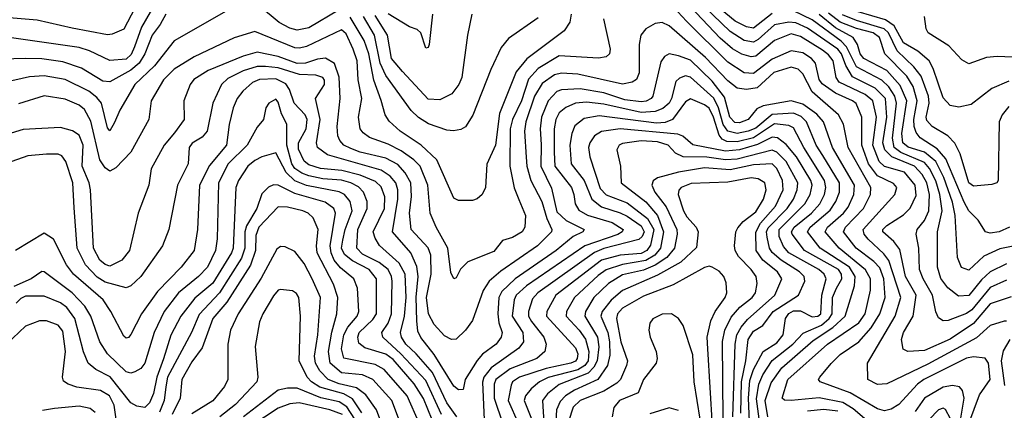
# Model space of a CAD drawing. Extents: x 501367 to 657802, y 482273 to 547541.
# Tile 97 of 256: x 541680 to 545886, y 511813 to 513481. Entities that reach past the tile are written whole.
import ezdxf

# ---------------------------------------------------------------- set-up
doc = ezdxf.new("R2010")
doc.units = 0

msp = doc.modelspace()

# ---------------------------------------------------------------- linework, layer by layer
at = {"layer": '0CON20XD'}
for points in [[(542201.5, 513588.5), (542125, 513440.6), (542075, 513418.7), (542055, 513416.5), (541904.3, 513444.3), (541755, 513479.5), (541583.2, 513493.2)], [(545895, 512193.3), (545885, 512194.5), (545825, 512176), (545767.8, 512122.2), (545560, 512010), (545385, 511926.6), (545345, 511923.5), (545303.1, 511945), (545301.8, 512015), (545419.8, 512215), (545443.8, 512295), (545393, 512453), (545372, 512482), (545305, 512543.8), (545287.3, 512565), (545283.2, 512585), (545418.9, 512735), (545426.9, 512765), (545412.2, 512782.2), (545345, 512815.1), (545305.6, 512865), (545277.9, 512945), (545277.8, 513065), (545252.8, 513122.8), (545238.2, 513135), (545165, 513166.9), (545107.6, 513207.6), (545094.8, 513225.2), (545079.5, 513295), (545062.5, 513315), (545025, 513339.3), (544975, 513348.3), (544895, 513312.3), (544815, 513251.1), (544775, 513254.8), (544705, 513299.8), (544528, 513475), (544455.2, 513555)], [(545915, 512298.4), (545825, 512267.3), (545755, 512183.5), (545655, 512116.4), (545545, 512067.9), (545473.8, 512063.8), (545454.2, 512074.2), (545447.4, 512115), (545455.8, 512145), (545497.2, 512215), (545509.8, 512305), (545463.8, 512385), (545440.4, 512500.4), (545414.3, 512534.3), (545367.6, 512575), (545367.1, 512585), (545385, 512602.7), (545455, 512647.3), (545484.3, 512675.7), (545510, 512730), (545505.8, 512775), (545459.7, 512829.7), (545375, 512853.7), (545351.9, 512875), (545324, 512945), (545340.1, 513065), (545325.2, 513135), (545291.9, 513161.9), (545181.3, 513215), (545167.8, 513235), (545154.8, 513305), (545135, 513330.6), (545108.8, 513351.2), (545015, 513408.8), (544975, 513420.9), (544905, 513392.2), (544825, 513325.8), (544805, 513322.5), (544765, 513333.8), (544725, 513356.9), (544672.1, 513402.1), (544518.1, 513565)], [(545895, 512369.5), (545825, 512337.1), (545747.2, 512242.8), (545725, 512226.2), (545646.5, 512196.5), (545625, 512195.3), (545605, 512207.5), (545593.5, 512233.5), (545580, 512305), (545539.8, 512375), (545524.1, 512415), (545520.7, 512505), (545510, 512565), (545513.3, 512585), (545545, 512624), (545563.3, 512665), (545566.2, 512735), (545555.7, 512785), (545535, 512820.4), (545502.8, 512855), (545406.1, 512896.1), (545375.4, 512925), (545367.7, 512955), (545384.7, 513065), (545378.8, 513145), (545335, 513188.2), (545237.7, 513237.7), (545209.6, 513285), (545190.3, 513335), (545174.6, 513354.6), (545045, 513444.4), (544995, 513467.6), (544965, 513470.9), (544905, 513459.7), (544835, 513396.1), (544815, 513385.5), (544775, 513392.7), (544715, 513430.6), (544567.4, 513575)], [(542563, 513517), (542339.7, 513390.3), (542255.6, 513284.4), (542171.8, 513205), (542107.5, 513095), (542085, 513042), (542065, 513006), (542055, 513020), (542030, 513125), (542009.5, 513149.5), (541975.6, 513175.6), (541875, 513225.2), (541785, 513241.1), (541723, 513237), (541615, 513212.7)], [(542259.5, 513550.5), (542200.6, 513449.4), (542170.5, 513365), (542157.2, 513332.8), (542135, 513312.7), (542065, 513307.4), (541978.5, 513348.5), (541935, 513362.6), (541625, 513406.1)], [(543045, 513522.8), (542915, 513446.9), (542865, 513436.4), (542834.6, 513444.6), (542788.7, 513468.7), (542705, 513539.3)], [(544895, 513508.2), (544815, 513445.4), (544785, 513450), (544737, 513475), (544648, 513548)], [(545895, 512439.1), (545825, 512403.8), (545789.2, 512370.8), (545735, 512303.1), (545690.7, 512300.7), (545645, 512336.7), (545615.4, 512375.4), (545600.4, 512425), (545600.6, 512575), (545621.1, 512665), (545610.1, 512735), (545593.1, 512793.1), (545566.3, 512846.3), (545545, 512871.9), (545444.7, 512914.7), (545415.8, 512935.8), (545407.9, 512975), (545425.5, 513125), (545418.4, 513155), (545392.8, 513195), (545363.6, 513223.6), (545255, 513279.5), (545212.6, 513365), (545189.7, 513389.7), (545065, 513480.7), (544985, 513519.3)], [(545908, 512595), (545863.8, 512575), (545825, 512568.9), (545805.2, 512575.2), (545775, 512625.8), (545735, 512665.4), (545715, 512701.8), (545636.9, 512886.9), (545599.4, 512929.4), (545527.2, 512977.2), (545509.1, 512999.1), (545500.5, 513025), (545500.1, 513055), (545514.4, 513135), (545496.2, 513196.2), (545469.5, 513239.5), (545376.2, 513335), (545352.8, 513405), (545325.3, 513425), (545255, 513443), (545185, 513470.5), (545135, 513508.6)], [(545905, 513218.6), (545832.5, 513187.5), (545745, 513119.6), (545692.2, 513107.8), (545655, 513114.6), (545625, 513147.3), (545582.8, 513272.8), (545564.9, 513304.9), (545516.2, 513346.2), (545455, 513382.8), (545415.1, 513455.1), (545379, 513481), (545262.4, 513515)], [(542305.2, 513505), (542280.3, 513460.3), (542246.5, 513415), (542215.2, 513335), (542190.3, 513295), (542155, 513266), (542065, 513215.7), (542035, 513219.3), (541945, 513274.8), (541865, 513301.4), (541775, 513314.1), (541705, 513315.6), (541605, 513311.9)], [(545735, 511756.4), (545780.7, 511879.3), (545825.8, 511945), (545818.5, 512015), (545805, 512035.4), (545755, 512041), (545725, 512035.5), (545541.8, 511945), (545514.8, 511925), (545435, 511838.7), (545402.2, 511817.8), (545375, 511810.8), (545345, 511819.5), (545227.5, 511887.5), (545099.6, 511935), (545092.9, 511945), (545098.2, 511955), (545146.8, 512013.2), (545185, 512051.4), (545265, 512105.7), (545317.9, 512165), (545354.5, 512225), (545377.5, 512295), (545371.7, 512375), (545355, 512421), (545328.8, 512448.8), (545253.7, 512505), (545199.6, 512575), (545208.4, 512595), (545284.8, 512675), (545314.8, 512735), (545315.9, 512765), (545219.8, 512935), (545199.1, 513035), (545177.7, 513075), (545065, 513173.8), (545025, 513250.5), (545005, 513269.8), (544975, 513278.6), (544902.1, 513255), (544830.1, 513189.9), (544785, 513183.6), (544745, 513188.8), (544705, 513220.2), (544610.1, 513320.1), (544455, 513454.7), (544425, 513469.1), (544395.2, 513464.8), (544355, 513442.7), (544333.3, 513415), (544325.8, 513375), (544325.8, 513254.2), (544315, 513225.7), (544296.9, 513215), (544255, 513205.2), (544065, 513248.3), (543995, 513253.1), (543965, 513245.2), (543911.7, 513208.3), (543880, 513155), (543841.9, 513045), (543837.2, 513005), (543843.6, 512893.6), (543846.4, 512855), (543863.8, 512793.8), (543910.4, 512705), (543931.8, 512631.8), (543953.3, 512585), (543952.3, 512575), (543892.8, 512515), (543735, 512407.5), (543685.9, 512365), (543659.8, 512325), (543615, 512196.9), (543585.2, 512154.8), (543545, 512116.5), (543525, 512115.5), (543495, 512131.5), (543450.2, 512180.2), (543426, 512225), (543418, 512295), (543437.8, 512395), (543437.2, 512475), (543425, 512507.6), (543352.3, 512585), (543344.8, 512654.8), (543354, 512726), (543350.9, 512785), (543327.4, 512827.4), (543295, 512862.2), (543245, 512889.7), (543135, 512915.1), (543095, 512930.5), (543065.4, 512945), (543048.1, 512965), (543039.8, 512985), (543036, 513025), (543049, 513145), (543045.1, 513235.1), (543024.4, 513294.4), (542986.6, 513316.6), (542952.4, 513312.4), (542901.4, 513295), (542865, 513294.4), (542785, 513324.6), (542695, 513342.3), (542634.6, 513325.4), (542486, 513264), (542423.9, 513226.1), (542408.2, 513205), (542381.2, 513135), (542382.8, 513055), (542341.4, 512998.6), (542297.3, 512945), (542242.2, 512845), (542231.6, 512775), (542186.6, 512655), (542149.3, 512495), (542116.3, 512453.7), (542065, 512428.4), (542045, 512436.1), (542023, 512455), (541995.2, 512505), (541983.1, 512755), (541976.9, 512785), (541947.2, 512855), (541952.1, 512945), (541935, 512988.5), (541906.1, 513006.1), (541855, 513020.3), (541695, 513012.4), (541644, 512996)], [(544174.5, 513485), (544202.2, 513355), (544200, 513335), (544185, 513322.5), (544153, 513317), (543985, 513326.5), (543895, 513272.1), (543853.4, 513226.6), (543824.1, 513135), (543784.9, 513055.1), (543775.4, 513015), (543773.5, 512855), (543792.7, 512762.7), (543812.8, 512712.8), (543840.5, 512645), (543837.9, 512595), (543826.4, 512575), (543785, 512551.8), (543742, 512538), (543705, 512491.5), (543595, 512446.7), (543563.9, 512416.1), (543545, 512378.8), (543534.3, 512374.3), (543521.7, 512401.7), (543509.7, 512505), (543459.3, 512595), (543434.2, 512655), (543424.4, 512775), (543390.4, 512855), (543363.3, 512883.3), (543310.5, 512920.5), (543255, 512949.4), (543175, 512978.2), (543147.5, 512997.5), (543134.2, 513015), (543128.1, 513065), (543141.6, 513145), (543126.4, 513225), (543122, 513305), (543105.4, 513355.4), (543075, 513420.6), (543055, 513438.1), (542905, 513366.1), (542875, 513359.3), (542855, 513361.5), (542685, 513430.9), (542596, 513404), (542425, 513322.3), (542340.5, 513269.5), (542295, 513224.6), (542241.3, 513135), (542232.5, 513055), (542155, 512915.5), (542091.7, 512848.3), (542065.5, 512834.5), (542045, 512848.2), (542022.5, 512882.5), (541985, 513047.5), (541957.1, 513097.1), (541935, 513116.2), (541875, 513142.3), (541785, 513156.5), (541675, 513121.2)], [(544035.9, 513505), (544029.6, 513470.4), (544006.7, 513433.3), (543846, 513314), (543801.7, 513258.3), (543729.9, 513080.1), (543712.8, 512945), (543675.7, 512864.3), (543670.6, 512765), (543655.9, 512735), (543635, 512716.3), (543615, 512709.5), (543555, 512709.6), (543535, 512718.9), (543462.8, 512882.8), (543395.9, 512945.9), (543305.7, 513005.7), (543258.1, 513048.1), (543241.2, 513075), (543225, 513135.6), (543193.1, 513223.1), (543171.2, 513335), (543152.4, 513392.4), (543091.9, 513491.9)], [(543895, 513488.9), (543768.5, 513401.5), (543737, 513363), (543692.2, 513267.8), (543616.5, 513073.5), (543585, 513024), (543565, 513012.5), (543533, 513007), (543505, 513010), (543426, 513036), (543383.5, 513063.5), (543352.8, 513092.8), (543245, 513242.5), (543220.7, 513295), (543195.6, 513415), (543148.6, 513495)], [(543612.3, 513505), (543592.7, 513415), (543568.4, 513235), (543556.1, 513203.9), (543525.7, 513164.3), (543475, 513139.1), (543425, 513141.9), (543315, 513259.8), (543268.3, 513315), (543251.2, 513415), (543198.6, 513498.6)], [(543443.5, 513505), (543430, 513375), (543425, 513362.5), (543415, 513360), (543394, 513425), (543378.7, 513438.7), (543345, 513451.1), (543255, 513506.5)], [(545975, 512524.5), (545867.6, 512502.4), (545799.1, 512470.9), (545735, 512411.1), (545703, 512423), (545685.7, 512465), (545676.8, 512645), (545665, 512702.3), (545627.6, 512807.6), (545592.9, 512875), (545545.2, 512915.2), (545475, 512937.4), (545453.3, 512955), (545448, 512995), (545469.1, 513135), (545440.7, 513200.7), (545383.7, 513263.7), (545286.7, 513315), (545270.9, 513335), (545259.5, 513375), (545240, 513405), (545165, 513446), (545095, 513503.9)], [(545905, 513110.4), (545876.7, 513075), (545864.1, 513045), (545860, 512795), (545853.8, 512785), (545832.8, 512777.2), (545755, 512770.7), (545735, 512784.6), (545697.9, 512907.9), (545674.1, 512954.1), (545644.8, 512984.8), (545577.7, 513025), (545555, 513051.1), (545552.5, 513065), (545565.1, 513125), (545562.1, 513155), (545530.4, 513240.4), (545500, 513280), (545428.3, 513348.3), (545391.1, 513425), (545372.5, 513442.5), (545255, 513477.1), (545195, 513501.9)], [(545985, 513318.7), (545856.2, 513323.8), (545809.6, 513320.4), (545735, 513293.3), (545705, 513310), (545649.1, 513369.1), (545560.8, 513425), (545552.4, 513442.4), (545544.5, 513495)], [(545288.7, 511778.7), (545240, 511820), (545196.1, 511846.1), (545095, 511866.4), (544975.6, 511854.4), (544946.7, 511856.7), (544937.5, 511865), (544961, 511945), (545131.1, 512095), (545265, 512186.5), (545291.4, 512225), (545314.5, 512325.5), (545314.2, 512375), (545293.5, 512413.5), (545180.4, 512505), (545121.5, 512575), (545131.2, 512595), (545198.9, 512655), (545218.8, 512681.2), (545243.8, 512735), (545246.4, 512775), (545152.7, 512935), (545113.5, 513045), (545085, 513078.4), (545025, 513120.8), (544975, 513134.2), (544856.3, 513113.7), (544829.3, 513100.7), (544792.5, 513055), (544755, 513041), (544735, 513042.2), (544713.3, 513065), (544690.6, 513150.6), (544638.4, 513218.4), (544545, 513308.8), (544495, 513327.5), (544455, 513334.7), (544435, 513323.8), (544418.3, 513301.7), (544384.8, 513155.2), (544378.2, 513145), (544356.6, 513133.4), (544335, 513130), (544265, 513139.4), (544175, 513169.2), (544075, 513186.2), (543995, 513181.2), (543975, 513174), (543938.3, 513135), (543909.2, 513065), (543903.6, 513015), (543907.9, 512947.9), (543906.1, 512855), (543951.8, 512761.8), (543975, 512660.3), (544015, 512623.6), (544090.8, 512585), (544085.8, 512575), (544044.7, 512555.3), (543971.7, 512495), (543796.1, 512373.9), (543740.1, 512319.9), (543727.5, 512295), (543722.3, 512225), (543726.7, 512186.7), (543740.8, 512145), (543736.9, 512125), (543715.3, 512095), (543657.4, 512052.6), (543633.8, 512026.2), (543583.8, 511945), (543575, 511902.5), (543555, 511900), (543535, 511916.4), (543450.9, 512050.9), (543393.9, 512123.9), (543381.5, 512151.5), (543376.2, 512195), (543374.3, 512295.7), (543381.8, 512385), (543377.1, 512427.1), (543350.6, 512485), (543273.2, 512575), (543296.1, 512715), (543295.1, 512755), (543286.4, 512785), (543262.9, 512812.9), (543225, 512838.3), (542995, 512903.5), (542952.5, 512935), (542948.1, 512955), (542963.5, 513055), (542944.6, 513145), (542982.5, 513205), (542982.5, 513222.5), (542975, 513234.7), (542945, 513243.7), (542875, 513246.7), (542785, 513275.6), (542730.7, 513280.7), (542695, 513281.6), (542635, 513262.1), (542569.5, 513230.5), (542542.5, 513205), (542505.8, 513125), (542481.2, 513005), (542459.8, 512980.2), (542416.5, 512953.5), (542404.7, 512935), (542399.8, 512865), (542354.2, 512775), (542316.9, 512585), (542290.4, 512515), (542197.3, 512385), (542155, 512345.3), (542135, 512336.6), (542045, 512359.7), (542011.3, 512381.3), (541961.2, 512435), (541925.5, 512505), (541912.8, 512677.2), (541907, 512785), (541877.4, 512875), (541860.2, 512900.2), (541845, 512906.7), (541795, 512906.7), (541715, 512899.7), (541646.7, 512875)], [(543547.9, 511785), (543505, 511844.8), (543444.1, 511974.1), (543373.8, 512055), (543330, 512095), (543311.2, 512125), (543306.6, 512145), (543324.4, 512215.6), (543330.5, 512295), (543326.6, 512395), (543301.8, 512441.8), (543217.6, 512517.6), (543198.5, 512548.5), (543190.6, 512575), (543239.2, 512675), (543240, 512725), (543225, 512767.8), (543200.3, 512790.3), (543135, 512816.7), (543056.7, 512836.7), (542965.1, 512845.1), (542915, 512860.8), (542895, 512877.3), (542871.3, 512928.7), (542871.9, 512955), (542903.9, 513015), (542908.9, 513055), (542899.8, 513075), (542853.3, 513125), (542832.9, 513182.9), (542817.7, 513207.7), (542775, 513228.5), (542705, 513225.2), (542675, 513212.7), (542634, 513176), (542609.5, 513145), (542592.4, 513105), (542575, 513033.8), (542564, 512945), (542491, 512859), (542448.1, 512775), (542440.5, 512585), (542425.8, 512495), (542370.7, 512425), (542269.6, 512320.4), (542200.6, 512225), (542155, 512136.7), (542145, 512123.5), (542135, 512121.5), (542125, 512129.5), (542070.3, 512235), (542036.4, 512285), (541910.7, 512395), (541880.2, 512435), (541825, 512543.3), (541785, 512569.6), (541661.9, 512495)], [(544876.4, 511785), (544864.9, 511855.1), (544889.6, 511930.4), (544935.8, 511994.2), (545069.4, 512110.6), (545153, 512167), (545207, 512215), (545245.5, 512344.5), (545248.4, 512385), (545225.4, 512425), (545100.2, 512505), (545044.8, 512575), (545057.4, 512595), (545142, 512668), (545166.4, 512705), (545182.7, 512745), (545181.8, 512785), (545111.5, 512901.5), (545083, 512945), (545041.5, 513045), (545017.8, 513067.8), (544985, 513081.9), (544895, 513075.7), (544825, 513018.2), (544792.2, 513005), (544745, 512995.6), (544705.1, 513005.1), (544685, 513033.1), (544665, 513105.3), (544645.4, 513145.4), (544545, 513236.4), (544525, 513240.9), (544498.4, 513231.6), (544483.2, 513216.8), (544465.2, 513145), (544454.8, 513125), (544428, 513102), (544395, 513088.6), (544335, 513084.7), (544175, 513120.1), (544101.2, 513128.8), (544055, 513125.2), (544013.9, 513106.1), (543985, 513082.8), (543970.6, 513055), (543963.1, 513015), (543963.5, 512915), (543966.7, 512855), (544036.8, 512765), (544047.7, 512735), (544052.6, 512695), (544068.5, 512668.5), (544106.4, 512646.4), (544210.9, 512615), (544257.4, 512585), (544254.2, 512575), (544235.9, 512564.1), (544093.8, 512516.2), (543845.2, 512345), (543800.7, 512305), (543792, 512285), (543784.2, 512215), (543828.9, 512145), (543832.5, 512105), (543811.9, 512078.2), (543694.9, 511995.1), (543662.9, 511955), (543656.9, 511933.1), (543665, 511772.9)], [(543482.3, 511795), (543415, 511940.6), (543307.9, 512055), (543231.4, 512125), (543227.3, 512145), (543254.4, 512185.6), (543268.3, 512225), (543272, 512365), (543269, 512385), (543253.7, 512415), (543215.2, 512445), (543145, 512480.4), (543120.3, 512505), (543124.1, 512585), (543164.8, 512675), (543165.2, 512705), (543148.4, 512745), (543126.9, 512766.9), (543094.7, 512785), (543055, 512795.9), (542975, 512802), (542915, 512814.1), (542885, 512825.3), (542855.7, 512845.7), (542843.3, 512865), (542821.8, 512945), (542821.2, 513035), (542798.6, 513078.6), (542785, 513128.6), (542775, 513141.2), (542744.2, 513125), (542731.4, 513105), (542721.4, 513055), (542695, 513021.9), (542651.7, 512945), (542571, 512865), (542529, 512785), (542524.4, 512545.6), (542517.1, 512495), (542482.7, 512425), (542444.8, 512385), (542358.9, 512315), (542297.2, 512235), (542254.3, 512145.7), (542215, 512014.4), (542197.7, 511992.3), (542172.7, 511977.3), (542155, 511971.6), (542135, 511977.5), (542055, 512054.7), (542022.2, 512105), (541984.8, 512215), (541958.3, 512258.3), (541905, 512315.2), (541785, 512404.7), (541775, 512406.1), (541728.9, 512375), (541655, 512342.3)], [(544844.1, 511734.1), (544828.1, 511861.9), (544837.9, 511925), (544854.1, 511964.1), (544895, 512026.6), (544983, 512095), (545026.9, 512143.1), (545105, 512176.7), (545138.5, 512205), (545150.2, 512225), (545152.9, 512295), (545168.8, 512335), (545192.4, 512375), (545190.1, 512395), (545178.5, 512415), (545032.1, 512495), (544979.5, 512565), (544977, 512575), (544988.6, 512595), (545062.8, 512655), (545098.4, 512695), (545118.5, 512735), (545124, 512765), (545117.5, 512795), (545029.6, 512935), (544985, 513019.5), (544965, 513029.8), (544905, 513035.8), (544815, 512977.2), (544745, 512959.8), (544701.3, 512961.3), (544681.4, 512971.4), (544667.5, 512987.5), (544644.2, 513065), (544625, 513102.7), (544605, 513117.4), (544545, 513143.2), (544525, 513129.7), (544469, 513055), (544437.5, 513042.4), (544400.6, 513039.4), (544155, 513070.8), (544091.4, 513058.6), (544052.2, 513027.8), (544038.7, 512995), (544030.7, 512945), (544035.4, 512865.4), (544091, 512795), (544124.7, 512714.7), (544165, 512681.4), (544245, 512657.1), (544275, 512642), (544335, 512600.8), (544348.3, 512575), (544339.3, 512555), (544325, 512542), (544175, 512503.6), (544135, 512486.6), (543893.5, 512315), (543870.6, 512289.4), (543853.3, 512235), (543854.1, 512215), (543867.1, 512192.9), (543919.3, 512125), (543928.9, 512095), (543923.9, 512065), (543889.1, 512035), (543775, 511989.9), (543714.8, 511945), (543706.5, 511925), (543706.5, 511865), (543743.4, 511755)], [(544801.3, 511665), (544793.6, 511865), (544799.1, 511940.9), (544815, 511987.9), (544855.6, 512064.4), (544915, 512101.5), (544942.2, 512135), (544951.6, 512205), (544965, 512226.8), (544985, 512237.4), (545015, 512237.6), (545065, 512212.1), (545089.1, 512215), (545102, 512225), (545106.9, 512305), (545124.5, 512375), (545116.3, 512395), (545094.3, 512415), (544966.2, 512486.2), (544943.2, 512513.2), (544925.1, 512555.1), (544924.3, 512585), (545033.9, 512695), (545056.7, 512735), (545066, 512775), (545059.9, 512795), (544998.8, 512895), (544955, 512948), (544916.9, 512976.9), (544895, 512979.5), (544832.4, 512947.6), (544755, 512925.6), (544695, 512920.4), (544555, 512946.8), (544513.2, 512983.2), (544492.1, 512992.1), (544245, 513015.6), (544165, 513003.4), (544135.2, 512984.8), (544115.2, 512954.8), (544110.7, 512935), (544116.2, 512895), (544160.5, 512760.5), (544185, 512733.5), (544275, 512699), (544362.4, 512632.4), (544389.4, 512585), (544375, 512517.7), (544358.7, 512495), (544335, 512483.2), (544244.9, 512475.1), (544165, 512453.6), (543970.7, 512305), (543931.5, 512235), (543930.2, 512215), (544055, 512079.7), (544064.8, 512055), (544062.1, 512035), (544055, 512023.5), (544034.5, 512015), (543928.9, 511991.1), (543815.3, 511955), (543785.7, 511935), (543779.2, 511920.8), (543767.1, 511855), (543811, 511755)], [(544761.1, 511801.1), (544764, 511935), (544782.3, 512025), (544792.1, 512115), (544815, 512151.2), (544855, 512175.9), (544899.3, 512235), (545006.7, 512305), (545034.7, 512365), (545031.7, 512385), (545011.9, 512405), (544933.3, 512455), (544895, 512486.7), (544882.6, 512505), (544872.8, 512552.8), (544870.9, 512575), (544878.1, 512591.9), (544958.4, 512675), (544985.2, 512715), (545001.8, 512755), (545003.6, 512785), (544954.2, 512875), (544915, 512915.2), (544895, 512923.4), (544745, 512886.2), (544695, 512882.9), (544615, 512893.7), (544514.9, 512894.9), (544481, 512911), (544450.3, 512945), (544405, 512959.4), (544335, 512964.4), (544255, 512952.7), (544240.4, 512945), (544231.2, 512925), (544246.8, 512855), (544249.6, 512785), (544355, 512703.5), (544404.1, 512645), (544430.3, 512575), (544418.1, 512505), (544393.1, 512475), (544355, 512452.4), (544255, 512436.3), (544185, 512412.9), (544151.1, 512388.9), (544049.8, 512295), (544016, 512235), (544015.2, 512215.2), (544070.7, 512155), (544097, 512117), (544112, 512065), (544108.2, 512025), (544093.8, 512005), (544065, 511986.7), (543937.3, 511952.7), (543901.1, 511935), (543865, 511904.7), (543841.3, 511875), (543835.2, 511855), (543866.2, 511776.2)], [(543442.8, 511772.8), (543405, 511863.5), (543365.8, 511925.8), (543275, 512029.5), (543245, 512052.9), (543155, 512080.2), (543129.5, 512099.5), (543124.8, 512125), (543130.8, 512145), (543188.9, 512201.1), (543204.1, 512225), (543204.1, 512375), (543173.3, 512415), (543101.3, 512451.3), (543068, 512478), (543055.4, 512505), (543060.6, 512539.4), (543070.3, 512585), (543100.6, 512665), (543092, 512705), (543067.6, 512735), (543045, 512745.5), (542905, 512773.5), (542855, 512793.6), (542818.8, 512828.8), (542775, 512912.2), (542715, 512895.7), (542685, 512880), (542654.2, 512855), (542615, 512793.8), (542603.5, 512765), (542592.1, 512505), (542585.3, 512485.3), (542505, 512356), (542428, 512292), (542368.3, 512215), (542326.3, 512133.7), (542295, 512033.6), (542265.8, 511955), (542251.5, 511885), (542235.2, 511845), (542215, 511824.7), (542180.2, 511830.2), (542155, 511845.6), (542066.6, 511956.6), (542005, 511988.1), (541972.8, 512015), (541952.5, 512062.5), (541915.5, 512205), (541882, 512252), (541855, 512271.5), (541785, 512301.2), (541705, 512300.2), (541685, 512290.3), (541665, 512270)], [(544726.1, 511785), (544737.1, 512095), (544744.3, 512135), (544761.6, 512168.4), (544788.8, 512201.2), (544905.7, 512305), (544935.7, 512375), (544917.7, 512405), (544854.9, 512454.9), (544826.2, 512495), (544824.2, 512574.2), (544845, 512612.8), (544909, 512685), (544941.8, 512755), (544939.1, 512795), (544915, 512845.3), (544895, 512865.8), (544815, 512862), (544715, 512840), (544605, 512848), (544495, 512830.3), (544404.3, 512805.7), (544386.9, 512793.1), (544380, 512775), (544393.7, 512745), (544442.3, 512682.3), (544487.6, 512585), (544489.2, 512565), (544477.8, 512505), (544444.3, 512465.7), (544395, 512433), (544345, 512411.6), (544255, 512391.3), (544195, 512355.2), (544133.3, 512295), (544097, 512235), (544094.8, 512215), (544149, 512125), (544154, 512084), (544147.3, 512025), (544132.8, 511997.2), (544107.9, 511972.1), (543985, 511924.1), (543935, 511883.1), (543913.3, 511855), (543924.5, 511665)], [(544684.7, 511774.7), (544682.4, 512107.6), (544692.2, 512155), (544719.6, 512210.4), (544757, 512253), (544809.7, 512295), (544822.7, 512315), (544830, 512355), (544825.9, 512385), (544804.7, 512415), (544750.2, 512470.2), (544735.9, 512495), (544733.9, 512515), (544739.7, 512575), (544747.7, 512592.3), (544770.7, 512619.3), (544825, 512661.4), (544857.6, 512715), (544869.5, 512755), (544862.8, 512785), (544835, 512802.1), (544805, 512806), (544705, 512787.4), (544548.8, 512781.2), (544506.5, 512765), (544496.4, 512753.6), (544493.6, 512735), (544516.2, 512665), (544529.8, 512639.8), (544569.7, 512595), (544578.4, 512575), (544571.8, 512508.2), (544504.1, 512445.9), (544405, 512389.6), (544255, 512324.8), (544206.6, 512283.4), (544168.9, 512235), (544163.4, 512215), (544193.3, 512145), (544200.4, 512105), (544201.7, 512048.3), (544191.2, 512005), (544150.5, 511945), (544050.4, 511899.6), (544011.6, 511875), (543989.6, 511850.4), (543973.6, 511815), (543963.7, 511655)], [(543387.8, 511755), (543335.5, 511875), (543237.3, 511987.3), (543199.1, 512009.1), (543065, 512035.6), (543055.2, 512075.2), (543064.9, 512135), (543081.9, 512168.1), (543121.9, 512215), (543129.5, 512235), (543123.6, 512335), (543107.7, 512375), (543051.3, 512421.3), (543024, 512455), (543010.3, 512485), (543006.9, 512515), (543030, 512655), (543021.7, 512675), (542985, 512701.9), (542855, 512738.6), (542785, 512774.3), (542765, 512775.3), (542743.8, 512766.2), (542715, 512737.1), (542693, 512675), (542648.9, 512601.1), (542642.7, 512575), (542641.7, 512505), (542627.5, 512462.5), (542533.4, 512315), (542447.5, 512222.5), (542414, 512145), (542312.3, 511955), (542304.1, 511914.1), (542298.1, 511855), (542277.5, 511805)], [(543311.7, 511745), (543269.8, 511855), (543189.5, 511945), (543145, 511964.3), (543055, 511972.8), (543006.8, 512015), (542999.9, 512065), (543013.3, 512146.7), (543035.6, 512225), (543039.2, 512295), (543021.5, 512351.5), (542951.7, 512485), (542947.9, 512515), (542955.2, 512585), (542934.6, 512635), (542912.5, 512655), (542889.4, 512665), (542825, 512680.6), (542785, 512682.3), (542702.2, 512595), (542689.7, 512560.3), (542687, 512495), (542666.6, 512433.4), (542565.5, 512274.5), (542505.6, 512205), (542460.2, 512079.8), (542415, 512020), (542372.6, 511945), (542366.1, 511865), (542331.5, 511795)], [(543237.5, 511727.5), (543204.3, 511815), (543158.8, 511878.8), (543118.6, 511908.6), (543045, 511926.1), (542997.5, 511945), (542962.1, 511982.1), (542943.6, 512015), (542940.1, 512045), (542954.2, 512135), (542965.6, 512295), (542930.4, 512375), (542895, 512440), (542855, 512491.1), (542815, 512511.9), (542795, 512513.1), (542778.7, 512501.3), (542712, 512378), (542614.2, 512225), (542580.8, 512155), (542569.2, 512095), (542569.2, 511945), (542554.7, 511915), (542505, 511853.5), (542415, 511797.7)], [(544639.9, 511745), (544619.8, 512075), (544617.4, 512125), (544632.6, 512195), (544651.6, 512235), (544694.2, 512295), (544700.3, 512315), (544697.4, 512357.4), (544688.2, 512385), (544667.5, 512407.5), (544637.8, 512425), (544625, 512428.4), (544605, 512423.3), (544471.4, 512348.6), (544345, 512300.2), (544255, 512249.6), (544233.3, 512225), (544229.4, 512205), (544247.5, 512105), (544276.8, 512025), (544272.9, 512005), (544246.2, 511945), (544230.5, 511929.5), (544175.1, 511894.9), (544074.9, 511855.1), (544045, 511826.3), (544024.2, 511765)], [(543142, 511802), (543102.3, 511862.3), (543065, 511883.2), (542962.6, 511912.6), (542926.3, 511935), (542909, 511955), (542873.8, 512025), (542879.8, 512215), (542872.3, 512295), (542862.3, 512312.3), (542845, 512323.5), (542795, 512329.5), (542785, 512326.5), (542765, 512302.5), (542718.4, 512225), (542705, 512191.2), (542686.8, 512085), (542698, 511955), (542693.3, 511935), (542602.1, 511837.9), (542535.3, 511785)], [(544586.7, 511775), (544561.2, 511935), (544555, 512050), (544514.3, 512175), (544494, 512205), (544464.5, 512224.5), (544425, 512223.6), (544385, 512204), (544371.4, 512185), (544367.1, 512155), (544373.1, 512125), (544398.5, 512065), (544402.9, 512035), (544398.8, 512015), (544345.3, 511945), (544322.4, 511887.6), (544243.1, 511855), (544218.2, 511825), (544210.8, 511785)], [(542096.4, 511745), (542083.6, 511835), (542063.8, 511875), (542025, 511897.1), (541925, 511911.7), (541886.9, 511925), (541868.1, 511938.1), (541863.1, 511955), (541875.6, 512065), (541865, 512150.6), (541845, 512176.9), (541795, 512194.7), (541765, 512194.7), (541705, 512172.5), (541623.6, 512095)], [(545888.5, 511918.5), (545873.6, 512025), (545883, 512067), (545910.4, 512115)], [(545694.8, 511745.2), (545714.3, 511865), (545708.1, 511898.1), (545694, 511914), (545665, 511918.6), (545625, 511911.9), (545544.7, 511865.3), (545505, 511808.7)], [(543111.6, 511775), (543078.4, 511828.4), (543045, 511849.3), (542966.6, 511866.6), (542865, 511907.4), (542825, 511907.9), (542785, 511899.5), (542636.7, 511785)], [(542003.4, 511803.4), (541981.6, 511821.6), (541935, 511831), (541828.5, 511821.5), (541778, 511812)], [(543058.6, 511795), (543005.3, 511815.3), (542874.6, 511845.4), (542835, 511840.7), (542785, 511822.4), (542667.4, 511745)], [(544495, 511811.8), (544455, 511823.5), (544371.7, 511798.3)], [(545175, 511809.3), (545115, 511816.8), (545045, 511810.1)], [(545656.8, 511776.8), (545635, 511817.2), (545625, 511822.6), (545605, 511815.7), (545565, 511773.3)]]:
    msp.add_lwpolyline(points, dxfattribs=at)

doc.saveas('drawing.dxf')
